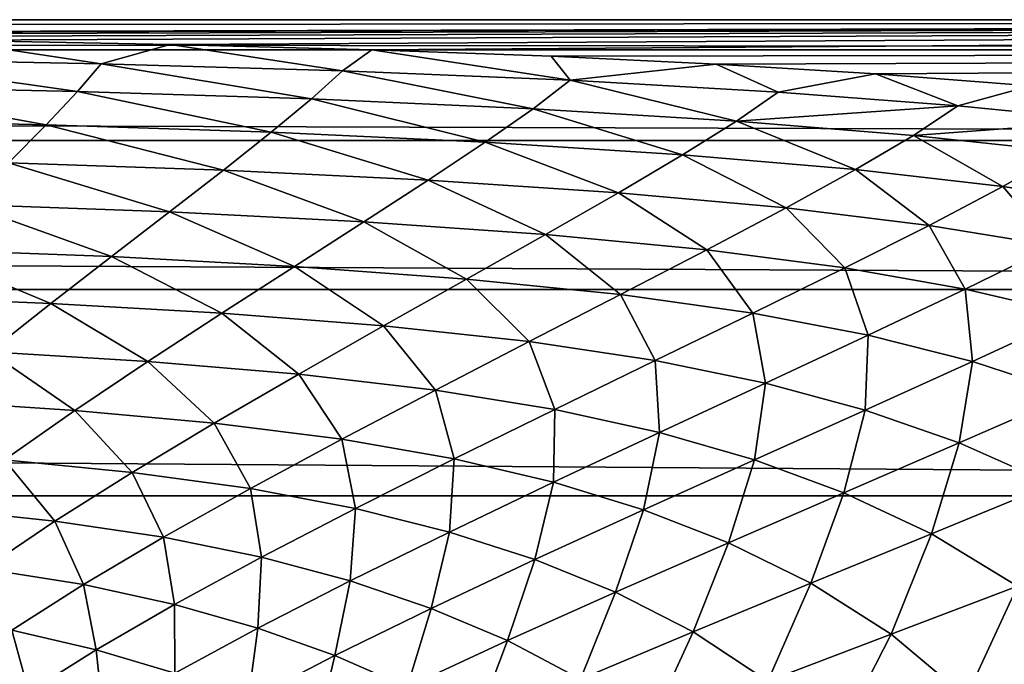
# Model space of a CAD drawing. Header units: metres. Extents: x -160 to 52, y -25 to 25.
# Tile 101 of 168: x -27.14 to -21.75, y 20.97 to 24.5. Entities that reach past the tile are written whole.
import ezdxf

# ---------------------------------------------------------------- set-up
doc = ezdxf.new("R2010")
doc.units = ezdxf.units.M
doc.layers.add('solid_509089_SW0001', color=7, linetype='CONTINUOUS')

msp = doc.modelspace()

# ---------------------------------------------------------------- linework, layer by layer
at = {"layer": 'solid_509089_SW0001'}
for points in [[(-159.199997, 24.5), (-2.2, 24.5), (-2.2, 24.334339, -2.844276)], [(-159.199997, 24.334339, -2.844276), (-159.199997, 24.5), (-2.2, 24.334339, -2.844276)], [(-159.199997, 24.334339, 2.844276), (-2.2, 24.5), (-159.199997, 24.5)], [(-33.600307, 24.421221, 1.963144), (-2.2, 24.5), (-159.199997, 24.334339, 2.844276)], [(-33.600307, 24.421221, 1.963144), (-31.975054, 24.420671, 1.969978), (-2.2, 24.5)], [(-31.975054, 24.420671, 1.969978), (-30.397028, 24.415138, 2.037409), (-2.2, 24.5)], [(-30.397028, 24.415138, 2.037409), (-28.910048, 24.404238, 2.164057), (-2.2, 24.5)], [(-28.910048, 24.404238, 2.164057), (-27.551649, 24.387325, 2.346988), (-2.2, 24.5)], [(-27.551649, 24.387325, 2.346988), (-26.316744, 24.36426, 2.575438), (-2.2, 24.5)], [(-26.316744, 24.36426, 2.575438), (-25.212904, 24.335207, 2.836839), (-2.2, 24.5)], [(-25.212904, 24.335207, 2.836839), (-2.2, 24.334339, 2.844276), (-2.2, 24.5)], [(-28.081814, 24.285198, 3.203555), (-26.695271, 24.25791, 3.398196), (-27.551649, 24.387325, 2.346988)], [(-26.695271, 24.25791, 3.398196), (-26.316744, 24.36426, 2.575438), (-27.551649, 24.387325, 2.346988)], [(-26.695271, 24.25791, 3.398196), (-25.373615, 24.219627, 3.65548), (-26.316744, 24.36426, 2.575438)], [(-25.373615, 24.219627, 3.65548), (-25.212904, 24.335207, 2.836839), (-26.316744, 24.36426, 2.575438)], [(-159.199997, 24.334339, -2.844276), (-2.2, 24.334339, -2.844276), (-2.2, 23.8396, -5.650089)], [(-159.199997, 23.8396, -5.650089), (-159.199997, 24.334339, -2.844276), (-2.2, 23.8396, -5.650089)], [(-25.373615, 24.219627, 3.65548), (-24.127338, 24.168318, 3.975274), (-25.212904, 24.335207, 2.836839)], [(-25.212904, 24.335207, 2.836839), (-24.232206, 24.299913, 3.124766), (-2.2, 24.334339, 2.844276)], [(-24.127338, 24.168318, 3.975274), (-24.232206, 24.299913, 3.124766), (-25.212904, 24.335207, 2.836839)], [(-24.232206, 24.299913, 3.124766), (-23.328331, 24.257378, 3.43942), (-2.2, 24.334339, 2.844276)], [(-23.328331, 24.257378, 3.43942), (-22.456091, 24.204231, 3.795417), (-2.2, 24.334339, 2.844276)], [(-22.456091, 24.204231, 3.795417), (-21.606825, 24.138231, 4.194729), (-2.2, 24.334339, 2.844276)], [(-26.825062, 24.107101, 4.253098), (-28.081814, 24.285198, 3.203555), (-28.164932, 24.136354, 4.102492)], [(-26.825062, 24.107101, 4.253098), (-26.695271, 24.25791, 3.398196), (-28.081814, 24.285198, 3.203555)], [(-25.543776, 24.066587, 4.459289), (-26.695271, 24.25791, 3.398196), (-26.825062, 24.107101, 4.253098)], [(-25.543776, 24.066587, 4.459289), (-25.373615, 24.219627, 3.65548), (-26.695271, 24.25791, 3.398196)], [(-24.127338, 24.168318, 3.975274), (-23.328331, 24.257378, 3.43942), (-24.232206, 24.299913, 3.124766)], [(-24.127338, 24.168318, 3.975274), (-22.988853, 24.103489, 4.345946), (-23.328331, 24.257378, 3.43942)], [(-22.988853, 24.103489, 4.345946), (-22.456091, 24.204231, 3.795417), (-23.328331, 24.257378, 3.43942)], [(-24.331175, 24.012781, 4.723647), (-25.373615, 24.219627, 3.65548), (-25.543776, 24.066587, 4.459289)], [(-24.331175, 24.012781, 4.723647), (-24.127338, 24.168318, 3.975274), (-25.373615, 24.219627, 3.65548)], [(-22.988853, 24.103489, 4.345946), (-22.005911, 24.028666, 4.737542), (-22.456091, 24.204231, 3.795417)], [(-22.005911, 24.028666, 4.737542), (-21.606825, 24.138231, 4.194729), (-22.456091, 24.204231, 3.795417)], [(-23.217009, 23.945131, 5.039135), (-24.127338, 24.168318, 3.975274), (-24.331175, 24.012781, 4.723647)], [(-23.217009, 23.945131, 5.039135), (-22.988853, 24.103489, 4.345946), (-24.127338, 24.168318, 3.975274)], [(-28.164932, 24.136354, 4.102492), (-28.28059, 23.954943, 4.960779), (-26.99629, 23.925074, 5.070979)], [(-26.825062, 24.107101, 4.253098), (-28.164932, 24.136354, 4.102492), (-26.99629, 23.925074, 5.070979)], [(-26.825062, 24.107101, 4.253098), (-26.99629, 23.925074, 5.070979), (-25.764175, 23.883926, 5.230203)], [(-25.543776, 24.066587, 4.459289), (-26.825062, 24.107101, 4.253098), (-25.764175, 23.883926, 5.230203)], [(-23.217009, 23.945131, 5.039135), (-22.005911, 24.028666, 4.737542), (-22.988853, 24.103489, 4.345946)], [(-22.005911, 24.028666, 4.737542), (-21.170807, 23.945635, 5.137072), (-21.606825, 24.138231, 4.194729)], [(-25.543776, 24.066587, 4.459289), (-25.764175, 23.883926, 5.230203), (-24.593836, 23.829275, 5.443396)], [(-24.331175, 24.012781, 4.723647), (-25.543776, 24.066587, 4.459289), (-24.593836, 23.829275, 5.443396)], [(-24.331175, 24.012781, 4.723647), (-24.593836, 23.829275, 5.443396), (-23.512365, 23.760246, 5.707637)], [(-23.217009, 23.945131, 5.039135), (-24.331175, 24.012781, 4.723647), (-23.512365, 23.760246, 5.707637)], [(-22.248371, 23.866766, 5.382677), (-22.005911, 24.028666, 4.737542), (-23.217009, 23.945131, 5.039135)], [(-22.248371, 23.866766, 5.382677), (-21.170807, 23.945635, 5.137072), (-22.005911, 24.028666, 4.737542)], [(-26.99629, 23.925074, 5.070979), (-28.28059, 23.954943, 4.960779), (-27.201464, 23.716944, 5.86564)], [(-23.217009, 23.945131, 5.039135), (-23.512365, 23.760246, 5.707637), (-22.565758, 23.679342, 6.006096)], [(-22.248371, 23.866766, 5.382677), (-23.217009, 23.945131, 5.039135), (-22.565758, 23.679342, 6.006096)], [(-21.424934, 23.778809, 5.746246), (-21.170807, 23.945635, 5.137072), (-22.248371, 23.866766, 5.382677)], [(-26.99629, 23.925074, 5.070979), (-27.201464, 23.716944, 5.86564), (-26.02622, 23.676115, 5.982422)], [(-25.764175, 23.883926, 5.230203), (-26.99629, 23.925074, 5.070979), (-26.02622, 23.676115, 5.982422)], [(-25.764175, 23.883926, 5.230203), (-26.02622, 23.676115, 5.982422), (-24.905716, 23.621639, 6.149092)], [(-24.593836, 23.829275, 5.443396), (-25.764175, 23.883926, 5.230203), (-24.905716, 23.621639, 6.149092)], [(-159.199997, 23.8396, -5.650089), (-2.2, 23.8396, -5.650089), (-2.2, 23.022469, -8.379494)], [(-159.199997, 23.022469, -8.379494), (-159.199997, 23.8396, -5.650089), (-2.2, 23.022469, -8.379494)], [(-24.593836, 23.829275, 5.443396), (-24.905716, 23.621639, 6.149092), (-23.864416, 23.55217, 6.366341)], [(-23.512365, 23.760246, 5.707637), (-24.593836, 23.829275, 5.443396), (-23.864416, 23.55217, 6.366341)], [(-22.248371, 23.866766, 5.382677), (-22.565758, 23.679342, 6.006096), (-21.759949, 23.587147, 6.335226)], [(-21.424934, 23.778809, 5.746246), (-22.248371, 23.866766, 5.382677), (-21.759949, 23.587147, 6.335226)], [(-21.424934, 23.778809, 5.746246), (-21.759949, 23.587147, 6.335226), (-21.055666, 23.480904, 6.705866)], [(-27.201464, 23.716944, 5.86564), (-27.432823, 23.487982, 6.650983), (-26.321081, 23.447754, 6.730218)], [(-26.02622, 23.676115, 5.982422), (-27.201464, 23.716944, 5.86564), (-26.321081, 23.447754, 6.730218)], [(-23.512365, 23.760246, 5.707637), (-23.864416, 23.55217, 6.366341), (-22.946779, 23.469437, 6.622945)], [(-22.565758, 23.679342, 6.006096), (-23.512365, 23.760246, 5.707637), (-22.946779, 23.469437, 6.622945)], [(-26.02622, 23.676115, 5.982422), (-26.321081, 23.447754, 6.730218), (-25.256994, 23.393829, 6.855356)], [(-24.905716, 23.621639, 6.149092), (-26.02622, 23.676115, 5.982422), (-25.256994, 23.393829, 6.855356)], [(-22.565758, 23.679342, 6.006096), (-22.946779, 23.469437, 6.622945), (-22.163916, 23.373585, 6.919344)], [(-21.759949, 23.587147, 6.335226), (-22.565758, 23.679342, 6.006096), (-22.163916, 23.373585, 6.919344)], [(-24.905716, 23.621639, 6.149092), (-25.256994, 23.393829, 6.855356), (-24.262465, 23.324333, 7.030168)], [(-23.864416, 23.55217, 6.366341), (-24.905716, 23.621639, 6.149092), (-24.262465, 23.324333, 7.030168)], [(-23.864416, 23.55217, 6.366341), (-24.262465, 23.324333, 7.030168), (-23.37998, 23.24016, 7.248415)], [(-22.946779, 23.469437, 6.622945), (-23.864416, 23.55217, 6.366341), (-23.37998, 23.24016, 7.248415)], [(-21.759949, 23.587147, 6.335226), (-22.163916, 23.373585, 6.919344), (-21.480862, 23.26193, 7.268095)], [(-21.055666, 23.480904, 6.705866), (-21.759949, 23.587147, 6.335226), (-21.480862, 23.26193, 7.268095)], [(-27.432823, 23.487982, 6.650983), (-27.682045, 23.242983, 7.441802), (-26.639223, 23.203255, 7.488594)], [(-26.321081, 23.447754, 6.730218), (-27.432823, 23.487982, 6.650983), (-26.639223, 23.203255, 7.488594)], [(-26.321081, 23.447754, 6.730218), (-26.639223, 23.203255, 7.488594), (-25.637003, 23.149881, 7.57737)], [(-25.256994, 23.393829, 6.855356), (-26.321081, 23.447754, 6.730218), (-25.637003, 23.149881, 7.57737)], [(-22.946779, 23.469437, 6.622945), (-23.37998, 23.24016, 7.248415), (-22.624771, 23.141096, 7.514059)], [(-22.163916, 23.373585, 6.919344), (-22.946779, 23.469437, 6.622945), (-22.624771, 23.141096, 7.514059)], [(-25.256994, 23.393829, 6.855356), (-25.637003, 23.149881, 7.57737), (-24.694815, 23.080477, 7.714468)], [(-24.262465, 23.324333, 7.030168), (-25.256994, 23.393829, 6.855356), (-24.694815, 23.080477, 7.714468)], [(-22.163916, 23.373585, 6.919344), (-22.624771, 23.141096, 7.514059), (-21.966078, 23.024775, 7.841045)], [(-21.480862, 23.26193, 7.268095), (-22.163916, 23.373585, 6.919344), (-21.966078, 23.024775, 7.841045)], [(-24.262465, 23.324333, 7.030168), (-24.694815, 23.080477, 7.714468), (-23.852741, 22.995085, 7.898033)], [(-23.37998, 23.24016, 7.248415), (-24.262465, 23.324333, 7.030168), (-23.852741, 22.995085, 7.898033)], [(-27.682045, 23.242983, 7.441802), (-27.940519, 22.986467, 8.253285), (-26.970778, 22.946896, 8.272874)], [(-26.639223, 23.203255, 7.488594), (-27.682045, 23.242983, 7.441802), (-26.970778, 22.946896, 8.272874)], [(-23.37998, 23.24016, 7.248415), (-23.852741, 22.995085, 7.898033), (-23.12912, 22.893202, 8.135087)], [(-22.624771, 23.141096, 7.514059), (-23.37998, 23.24016, 7.248415), (-23.12912, 22.893202, 8.135087)], [(-21.480862, 23.26193, 7.268095), (-21.966078, 23.024775, 7.841045), (-21.369211, 22.885559, 8.245212)], [(-26.639223, 23.203255, 7.488594), (-26.970778, 22.946896, 8.272874), (-26.034687, 22.893837, 8.33057)], [(-25.637003, 23.149881, 7.57737), (-26.639223, 23.203255, 7.488594), (-26.034687, 22.893837, 8.33057)], [(-25.637003, 23.149881, 7.57737), (-26.034687, 22.893837, 8.33057), (-25.149313, 22.824465, 8.43478)], [(-24.694815, 23.080477, 7.714468), (-25.637003, 23.149881, 7.57737), (-25.149313, 22.824465, 8.43478)], [(-22.624771, 23.141096, 7.514059), (-23.12912, 22.893202, 8.135087), (-22.49729, 22.77294, 8.440644)], [(-21.966078, 23.024775, 7.841045), (-22.624771, 23.141096, 7.514059), (-22.49729, 22.77294, 8.440644)], [(-24.694815, 23.080477, 7.714468), (-25.149313, 22.824465, 8.43478), (-24.351936, 22.738001, 8.587475)], [(-23.852741, 22.995085, 7.898033), (-24.694815, 23.080477, 7.714468), (-24.351936, 22.738001, 8.587475)], [(-159.199997, 23.022469, -8.379494), (-2.2, 23.022469, -8.379494), (-2.2, 21.893999, -10.99558)], [(-159.199997, 21.893999, -10.99558), (-159.199997, 23.022469, -8.379494), (-2.2, 21.893999, -10.99558)], [(-21.966078, 23.024775, 7.841045), (-22.49729, 22.77294, 8.440644), (-21.925705, 22.629259, 8.829795)], [(-21.369211, 22.885559, 8.245212), (-21.966078, 23.024775, 7.841045), (-21.925705, 22.629259, 8.829795)], [(-26.970778, 22.946896, 8.272874), (-27.940519, 22.986467, 8.253285), (-27.305876, 22.682524, 9.098371)], [(-23.852741, 22.995085, 7.898033), (-24.351936, 22.738001, 8.587475), (-23.662979, 22.633684, 8.798258)], [(-23.12912, 22.893202, 8.135087), (-23.852741, 22.995085, 7.898033), (-23.662979, 22.633684, 8.798258)], [(-26.970778, 22.946896, 8.272874), (-27.305876, 22.682524, 9.098371), (-26.43899, 22.629526, 9.13037)], [(-26.034687, 22.893837, 8.33057), (-26.970778, 22.946896, 8.272874), (-26.43899, 22.629526, 9.13037)], [(-26.034687, 22.893837, 8.33057), (-26.43899, 22.629526, 9.13037), (-25.613813, 22.560123, 9.206626)], [(-25.149313, 22.824465, 8.43478), (-26.034687, 22.893837, 8.33057), (-25.613813, 22.560123, 9.206626)], [(-23.12912, 22.893202, 8.135087), (-23.662979, 22.633684, 8.798258), (-23.059809, 22.510208, 9.082892)], [(-22.49729, 22.77294, 8.440644), (-23.12912, 22.893202, 8.135087), (-23.059809, 22.510208, 9.082892)], [(-21.369211, 22.885559, 8.245212), (-21.925705, 22.629259, 8.829795), (-21.383741, 22.45299, 9.314954)], [(-25.149313, 22.824465, 8.43478), (-25.613813, 22.560123, 9.206626), (-24.864437, 22.472767, 9.332388)], [(-24.351936, 22.738001, 8.587475), (-25.149313, 22.824465, 8.43478), (-24.864437, 22.472767, 9.332388)], [(-22.49729, 22.77294, 8.440644), (-23.059809, 22.510208, 9.082892), (-22.514248, 22.363272, 9.455609)], [(-21.925705, 22.629259, 8.829795), (-22.49729, 22.77294, 8.440644), (-22.514248, 22.363272, 9.455609)], [(-24.351936, 22.738001, 8.587475), (-24.864437, 22.472767, 9.332388), (-24.212372, 22.366451, 9.519391)], [(-23.662979, 22.633684, 8.798258), (-24.351936, 22.738001, 8.587475), (-24.212372, 22.366451, 9.519391)], [(-27.305876, 22.682524, 9.098371), (-27.634773, 22.413731, 9.980297), (-26.83897, 22.360649, 9.992068)], [(-26.43899, 22.629526, 9.13037), (-27.305876, 22.682524, 9.098371), (-26.83897, 22.360649, 9.992068)], [(-26.43899, 22.629526, 9.13037), (-26.83897, 22.360649, 9.992068), (-26.076269, 22.291262, 10.045393)], [(-25.613813, 22.560123, 9.206626), (-26.43899, 22.629526, 9.13037), (-26.076269, 22.291262, 10.045393)], [(-23.662979, 22.633684, 8.798258), (-24.212372, 22.366451, 9.519391), (-23.638971, 22.240467, 9.783821)], [(-23.059809, 22.510208, 9.082892), (-23.662979, 22.633684, 8.798258), (-23.638971, 22.240467, 9.783821)], [(-21.925705, 22.629259, 8.829795), (-22.514248, 22.363272, 9.455609), (-21.998411, 22.184153, 9.926766)], [(-21.383741, 22.45299, 9.314954), (-21.925705, 22.629259, 8.829795), (-21.998411, 22.184153, 9.926766)], [(-25.613813, 22.560123, 9.206626), (-26.076269, 22.291262, 10.045393), (-25.377214, 22.203299, 10.148274)], [(-24.864437, 22.472767, 9.332388), (-25.613813, 22.560123, 9.206626), (-25.377214, 22.203299, 10.148274)], [(-24.864437, 22.472767, 9.332388), (-25.377214, 22.203299, 10.148274), (-24.763414, 22.095474, 10.314155)], [(-24.212372, 22.366451, 9.519391), (-24.864437, 22.472767, 9.332388), (-24.763414, 22.095474, 10.314155)], [(-23.059809, 22.510208, 9.082892), (-23.638971, 22.240467, 9.783821), (-23.119659, 22.091366, 10.138954)], [(-22.514248, 22.363272, 9.455609), (-23.059809, 22.510208, 9.082892), (-23.119659, 22.091366, 10.138954)], [(-21.383741, 22.45299, 9.314954), (-21.998411, 22.184153, 9.926766), (-21.490549, 21.957722, 10.513451)], [(-26.83897, 22.360649, 9.992068), (-27.634773, 22.413731, 9.980297), (-27.223818, 22.090729, 10.929653)], [(-24.212372, 22.366451, 9.519391), (-24.763414, 22.095474, 10.314155), (-24.220213, 21.967676, 10.559319)], [(-23.638971, 22.240467, 9.783821), (-24.212372, 22.366451, 9.519391), (-24.220213, 21.967676, 10.559319)], [(-26.83897, 22.360649, 9.992068), (-27.223818, 22.090729, 10.929653), (-26.524847, 22.021574, 10.96505)], [(-26.076269, 22.291262, 10.045393), (-26.83897, 22.360649, 9.992068), (-26.524847, 22.021574, 10.96505)], [(-22.514248, 22.363272, 9.455609), (-23.119659, 22.091366, 10.138954), (-22.629633, 21.911068, 10.593117)], [(-21.998411, 22.184153, 9.926766), (-22.514248, 22.363272, 9.455609), (-22.629633, 21.911068, 10.593117)], [(-26.076269, 22.291262, 10.045393), (-26.524847, 22.021574, 10.96505), (-25.877525, 21.933439, 11.049123)], [(-25.377214, 22.203299, 10.148274), (-26.076269, 22.291262, 10.045393), (-25.877525, 21.933439, 11.049123)], [(-25.377214, 22.203299, 10.148274), (-25.877525, 21.933439, 11.049123), (-25.302576, 21.824678, 11.19663)], [(-24.763414, 22.095474, 10.314155), (-25.377214, 22.203299, 10.148274), (-25.302576, 21.824678, 11.19663)], [(-23.638971, 22.240467, 9.783821), (-24.220213, 21.967676, 10.559319), (-23.726873, 21.817354, 10.896007)], [(-23.119659, 22.091366, 10.138954), (-23.638971, 22.240467, 9.783821), (-23.726873, 21.817354, 10.896007)], [(-21.998411, 22.184153, 9.926766), (-22.629633, 21.911068, 10.593117), (-22.150358, 21.685562, 11.160159)], [(-21.490549, 21.957722, 10.513451), (-21.998411, 22.184153, 9.926766), (-22.150358, 21.685562, 11.160159)], [(-24.763414, 22.095474, 10.314155), (-25.302576, 21.824678, 11.19663), (-24.789368, 21.695721, 11.423635)], [(-24.220213, 21.967676, 10.559319), (-24.763414, 22.095474, 10.314155), (-24.789368, 21.695721, 11.423635)], [(-27.223818, 22.090729, 10.929653), (-27.583178, 21.823175, 11.956111), (-26.948177, 21.7547, 11.978456)], [(-26.524847, 22.021574, 10.96505), (-27.223818, 22.090729, 10.929653), (-26.948177, 21.7547, 11.978456)], [(-23.119659, 22.091366, 10.138954), (-23.726873, 21.817354, 10.896007), (-23.262039, 21.637293, 11.330538)], [(-22.629633, 21.911068, 10.593117), (-23.119659, 22.091366, 10.138954), (-23.262039, 21.637293, 11.330538)], [(-26.524847, 22.021574, 10.96505), (-26.948177, 21.7547, 11.978456), (-26.353102, 21.667002, 12.047727)], [(-25.877525, 21.933439, 11.049123), (-26.524847, 22.021574, 10.96505), (-26.353102, 21.667002, 12.047727)], [(-24.220213, 21.967676, 10.559319), (-24.789368, 21.695721, 11.423635), (-24.321262, 21.544956, 11.741252)], [(-23.726873, 21.817354, 10.896007), (-24.220213, 21.967676, 10.559319), (-24.321262, 21.544956, 11.741252)], [(-21.490549, 21.957722, 10.513451), (-22.150358, 21.685562, 11.160159), (-21.678825, 21.398754, 11.855045)], [(-159.199997, 21.893999, -10.99558), (-2.2, 21.893999, -10.99558), (-2.2, 20.469452, -13.46297)], [(-159.199997, 20.469452, -13.46297), (-159.199997, 21.893999, -10.99558), (-2.2, 20.469452, -13.46297)], [(-25.877525, 21.933439, 11.049123), (-26.353102, 21.667002, 12.047727), (-25.816816, 21.557964, 12.179627)], [(-25.302576, 21.824678, 11.19663), (-25.877525, 21.933439, 11.049123), (-25.816816, 21.557964, 12.179627)], [(-22.629633, 21.911068, 10.593117), (-23.262039, 21.637293, 11.330538), (-22.810383, 21.414873, 11.873625)], [(-22.150358, 21.685562, 11.160159), (-22.629633, 21.911068, 10.593117), (-22.810383, 21.414873, 11.873625)], [(-26.948177, 21.7547, 11.978456), (-27.583178, 21.823175, 11.956111), (-27.335506, 21.494106, 13.097339)], [(-25.302576, 21.824678, 11.19663), (-25.816816, 21.557964, 12.179627), (-25.332762, 21.428465, 12.389686)], [(-24.789368, 21.695721, 11.423635), (-25.302576, 21.824678, 11.19663), (-25.332762, 21.428465, 12.389686)], [(-23.726873, 21.817354, 10.896007), (-24.321262, 21.544956, 11.741252), (-23.880726, 21.366262, 12.153847)], [(-23.262039, 21.637293, 11.330538), (-23.726873, 21.817354, 10.896007), (-23.880726, 21.366262, 12.153847)], [(-26.948177, 21.7547, 11.978456), (-27.335506, 21.494106, 13.097339), (-26.792385, 21.407618, 13.155615)], [(-26.353102, 21.667002, 12.047727), (-26.948177, 21.7547, 11.978456), (-26.792385, 21.407618, 13.155615)], [(-26.353102, 21.667002, 12.047727), (-26.792385, 21.407618, 13.155615), (-26.293886, 21.299046, 13.274572)], [(-25.816816, 21.557964, 12.179627), (-26.353102, 21.667002, 12.047727), (-26.293886, 21.299046, 13.274572)], [(-24.789368, 21.695721, 11.423635), (-25.332762, 21.428465, 12.389686), (-24.888697, 21.277859, 12.687793)], [(-24.321262, 21.544956, 11.741252), (-24.789368, 21.695721, 11.423635), (-24.888697, 21.277859, 12.687793)], [(-22.150358, 21.685562, 11.160159), (-22.810383, 21.414873, 11.873625), (-22.370876, 21.135902, 12.537319)], [(-21.678825, 21.398754, 11.855045), (-22.150358, 21.685562, 11.160159), (-22.370876, 21.135902, 12.537319)], [(-23.262039, 21.637293, 11.330538), (-23.880726, 21.366262, 12.153847), (-23.455662, 21.148697, 12.669113)], [(-22.810383, 21.414873, 11.873625), (-23.262039, 21.637293, 11.330538), (-23.455662, 21.148697, 12.669113)], [(-25.816816, 21.557964, 12.179627), (-26.293886, 21.299046, 13.274572), (-25.837574, 21.169582, 13.468914)], [(-25.332762, 21.428465, 12.389686), (-25.816816, 21.557964, 12.179627), (-25.837574, 21.169582, 13.468914)], [(-24.321262, 21.544956, 11.741252), (-24.888697, 21.277859, 12.687793), (-24.471291, 21.101362, 13.076444)], [(-23.880726, 21.366262, 12.153847), (-24.321262, 21.544956, 11.741252), (-24.471291, 21.101362, 13.076444)], [(-26.792385, 21.407618, 13.155615), (-27.335506, 21.494106, 13.097339), (-27.184538, 21.158766, 14.383121)], [(-26.792385, 21.407618, 13.155615), (-27.184538, 21.158766, 14.383121), (-26.72233, 21.051474, 14.491584)], [(-26.293886, 21.299046, 13.274572), (-26.792385, 21.407618, 13.155615), (-26.72233, 21.051474, 14.491584)], [(-25.332762, 21.428465, 12.389686), (-25.837574, 21.169582, 13.468914), (-25.415939, 21.019548, 13.747225)], [(-24.888697, 21.277859, 12.687793), (-25.332762, 21.428465, 12.389686), (-25.415939, 21.019548, 13.747225)], [(-22.810383, 21.414873, 11.873625), (-23.455662, 21.148697, 12.669113), (-23.04656, 20.880117, 13.296412)], [(-22.370876, 21.135902, 12.537319), (-22.810383, 21.414873, 11.873625), (-23.04656, 20.880117, 13.296412)], [(-21.678825, 21.398754, 11.855045), (-22.370876, 21.135902, 12.537319), (-21.959951, 20.79245, 13.314386)], [(-21.232735, 21.041241, 12.670351), (-21.678825, 21.398754, 11.855045), (-21.959951, 20.79245, 13.314386)], [(-23.880726, 21.366262, 12.153847), (-24.471291, 21.101362, 13.076444), (-24.071724, 20.890009, 13.560471)], [(-23.455662, 21.148697, 12.669113), (-23.880726, 21.366262, 12.153847), (-24.071724, 20.890009, 13.560471)], [(-26.293886, 21.299046, 13.274572), (-26.72233, 21.051474, 14.491584), (-26.291832, 20.922575, 14.671372)], [(-25.837574, 21.169582, 13.468914), (-26.293886, 21.299046, 13.274572), (-26.291832, 20.922575, 14.671372)], [(-24.888697, 21.277859, 12.687793), (-25.415939, 21.019548, 13.747225), (-25.020256, 20.845783, 14.110231)], [(-24.471291, 21.101362, 13.076444), (-24.888697, 21.277859, 12.687793), (-25.020256, 20.845783, 14.110231)], [(-27.184538, 21.158766, 14.383121), (-27.519697, 20.923635, 15.7384), (-27.091784, 20.818483, 15.838483)], [(-26.72233, 21.051474, 14.491584), (-27.184538, 21.158766, 14.383121), (-27.091784, 20.818483, 15.838483)], [(-25.837574, 21.169582, 13.468914), (-26.291832, 20.922575, 14.671372), (-25.890644, 20.77335, 14.929706)], [(-25.415939, 21.019548, 13.747225), (-25.837574, 21.169582, 13.468914), (-25.890644, 20.77335, 14.929706)], [(-23.455662, 21.148697, 12.669113), (-24.071724, 20.890009, 13.560471), (-23.691591, 20.633821, 14.146766)], [(-23.04656, 20.880117, 13.296412), (-23.455662, 21.148697, 12.669113), (-23.691591, 20.633821, 14.146766)], [(-22.370876, 21.135902, 12.537319), (-23.04656, 20.880117, 13.296412), (-22.668215, 20.55398, 14.029075)], [(-21.959951, 20.79245, 13.314386), (-22.370876, 21.135902, 12.537319), (-22.668215, 20.55398, 14.029075)], [(-24.471291, 21.101362, 13.076444), (-25.020256, 20.845783, 14.110231), (-24.645039, 20.641596, 14.560098)], [(-24.071724, 20.890009, 13.560471), (-24.471291, 21.101362, 13.076444), (-24.645039, 20.641596, 14.560098)], [(-26.72233, 21.051474, 14.491584), (-27.091784, 20.818483, 15.838483), (-26.68475, 20.690624, 16.004711)], [(-26.291832, 20.922575, 14.671372), (-26.72233, 21.051474, 14.491584), (-26.68475, 20.690624, 16.004711)], [(-25.415939, 21.019548, 13.747225), (-25.890644, 20.77335, 14.929706), (-25.515049, 20.602551, 15.265676)], [(-25.020256, 20.845783, 14.110231), (-25.415939, 21.019548, 13.747225), (-25.515049, 20.602551, 15.265676)], [(-21.232735, 21.041241, 12.670351), (-21.959951, 20.79245, 13.314386), (-21.586092, 20.379892, 14.178493)]]:
    msp.add_3dface(points, dxfattribs=at)

doc.saveas('drawing.dxf')
